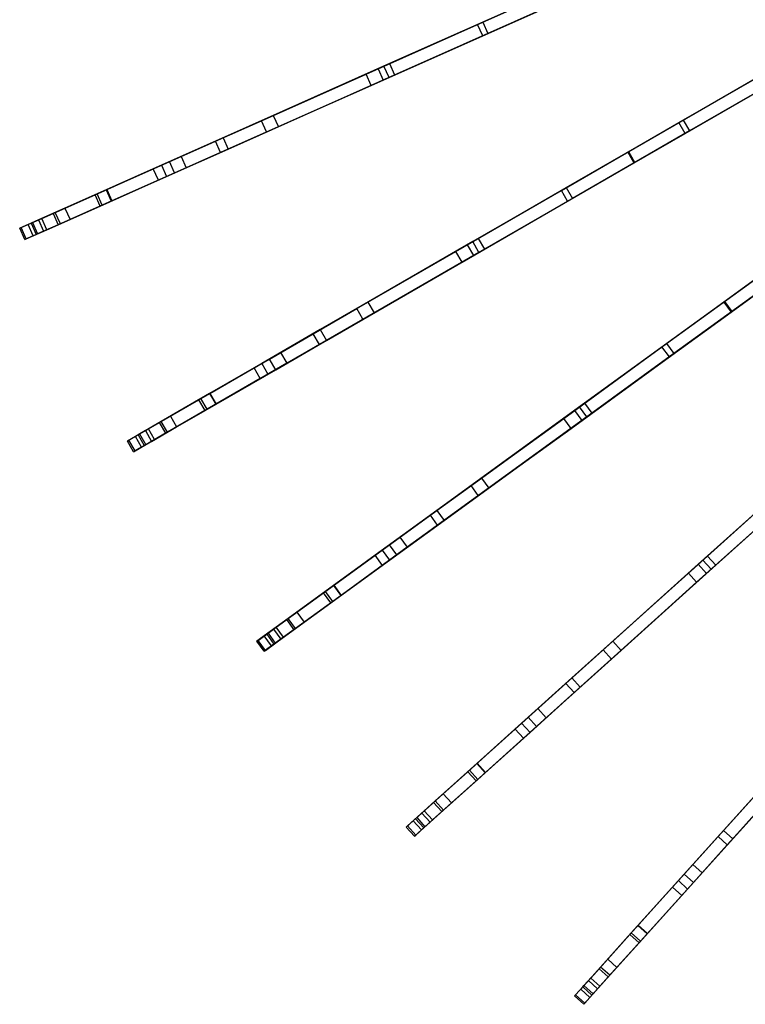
# Model space of a CAD drawing. Extents: x 0.4 to 55.5, y 0.4 to 55.5.
# Tile 1 of 103: x 2.7 to 11.5, y 7.4 to 19.3. Entities that reach past the tile are written whole.
import ezdxf

# ---------------------------------------------------------------- set-up
doc = ezdxf.new("R2010")
doc.units = 0
doc.header["$LTSCALE"] = 2.54
doc.layers.get('0').update_dxf_attribs({"color": 13, "linetype": 'CONTINUOUS'})

# ---------------------------------------------------------------- blocks, each defined once
blk = doc.blocks.new('M_STL')
at = {"color": 0}
for p, q in [((8.261, 19.251, 9.446), (9.76, 19.918, 7.751)), ((8.261, 19.251, 9.446), (9.76, 19.918, 7.751)), ((8.324, 19.279, 9.595), (9.816, 19.943, 7.899)), ((8.324, 19.279, 9.595), (9.816, 19.943, 7.899)), ((8.322, 19.114, 9.446), (9.821, 19.781, 7.751)), ((8.322, 19.114, 9.446), (9.821, 19.781, 7.751)), ((9.877, 19.806, 7.899), (8.385, 19.142, 9.595)), ((9.877, 19.806, 7.899), (8.385, 19.142, 9.595)), ((9.122, 19.634, 27.961), (7.128, 18.746, 27.091)), ((9.122, 19.634, 27.961), (7.128, 18.746, 27.091)), ((9.109, 19.629, 27.796), (7.196, 18.777, 26.96)), ((9.109, 19.629, 27.796), (7.196, 18.777, 26.96)), ((9.183, 19.497, 27.961), (7.189, 18.609, 27.091)), ((9.183, 19.497, 27.961), (7.189, 18.609, 27.091)), ((7.257, 18.64, 26.96), (9.17, 19.492, 27.796)), ((7.257, 18.64, 26.96), (9.17, 19.492, 27.796)), ((12.962, 19.372, 28.93), (10.075, 17.705, 27.794)), ((12.962, 19.372, 28.93), (10.075, 17.705, 27.794)), ((12.99, 19.388, 29.097), (10.087, 17.712, 27.959)), ((12.99, 19.388, 29.097), (10.087, 17.712, 27.959)), ((6.912, 18.65, 11.286), (8.261, 19.251, 9.446)), ((6.912, 18.65, 11.286), (8.261, 19.251, 9.446)), ((7.057, 18.715, 11.322), (8.324, 19.279, 9.595)), ((7.057, 18.715, 11.322), (8.324, 19.279, 9.595)), ((8.322, 19.114, 9.446), (8.261, 19.251, 9.446)), ((8.322, 19.114, 9.446), (8.261, 19.251, 9.446)), ((8.324, 19.279, 9.595), (8.385, 19.142, 9.595)), ((8.324, 19.279, 9.595), (8.385, 19.142, 9.595)), ((10.15, 17.575, 27.794), (13.037, 19.242, 28.93)), ((10.15, 17.575, 27.794), (13.037, 19.242, 28.93)), ((13.065, 19.258, 29.097), (10.162, 17.582, 27.959)), ((13.065, 19.258, 29.097), (10.162, 17.582, 27.959)), ((6.973, 18.513, 11.286), (8.322, 19.114, 9.446)), ((6.973, 18.513, 11.286), (8.322, 19.114, 9.446)), ((8.385, 19.142, 9.595), (7.118, 18.578, 11.322)), ((8.385, 19.142, 9.595), (7.118, 18.578, 11.322)), ((10.695, 18.063, 7.753), (12.212, 18.939, 6.27)), ((10.695, 18.063, 7.753), (12.212, 18.939, 6.27)), ((10.747, 18.093, 7.901), (12.258, 18.966, 6.418)), ((10.747, 18.093, 7.901), (12.258, 18.966, 6.418)), ((12.333, 18.836, 6.418), (10.822, 17.963, 7.901)), ((12.333, 18.836, 6.418), (10.822, 17.963, 7.901)), ((7.128, 18.746, 27.091), (5.092, 17.84, 26.065)), ((7.128, 18.746, 27.091), (5.092, 17.84, 26.065)), ((7.196, 18.777, 26.96), (5.183, 17.88, 25.946)), ((7.196, 18.777, 26.96), (5.183, 17.88, 25.946)), ((5.79, 18.151, 13.386), (7.057, 18.715, 11.322)), ((5.79, 18.151, 13.386), (7.057, 18.715, 11.322)), ((7.057, 18.715, 11.322), (7.118, 18.578, 11.322)), ((7.057, 18.715, 11.322), (7.118, 18.578, 11.322)), ((7.189, 18.609, 27.091), (7.128, 18.746, 27.091)), ((7.189, 18.609, 27.091), (7.128, 18.746, 27.091)), ((7.196, 18.777, 26.96), (7.257, 18.64, 26.96)), ((7.196, 18.777, 26.96), (7.257, 18.64, 26.96)), ((10.77, 17.933, 7.753), (12.287, 18.809, 6.27)), ((10.77, 17.933, 7.753), (12.287, 18.809, 6.27)), ((7.189, 18.609, 27.091), (5.153, 17.703, 26.065)), ((7.189, 18.609, 27.091), (5.153, 17.703, 26.065)), ((5.244, 17.743, 25.946), (7.257, 18.64, 26.96)), ((5.244, 17.743, 25.946), (7.257, 18.64, 26.96)), ((5.647, 18.087, 13.353), (6.912, 18.65, 11.286)), ((5.647, 18.087, 13.353), (6.912, 18.65, 11.286)), ((6.973, 18.513, 11.286), (6.912, 18.65, 11.286)), ((6.973, 18.513, 11.286), (6.912, 18.65, 11.286)), ((5.708, 17.95, 13.353), (6.973, 18.513, 11.286)), ((5.708, 17.95, 13.353), (6.973, 18.513, 11.286)), ((7.118, 18.578, 11.322), (5.851, 18.014, 13.386)), ((7.118, 18.578, 11.322), (5.851, 18.014, 13.386)), ((4.676, 17.655, 15.579), (5.79, 18.151, 13.386)), ((4.676, 17.655, 15.579), (5.79, 18.151, 13.386)), ((5.79, 18.151, 13.386), (5.851, 18.014, 13.386)), ((5.79, 18.151, 13.386), (5.851, 18.014, 13.386)), ((4.535, 17.592, 15.553), (5.647, 18.087, 13.353)), ((4.535, 17.592, 15.553), (5.647, 18.087, 13.353)), ((5.851, 18.014, 13.386), (4.737, 17.518, 15.579)), ((5.851, 18.014, 13.386), (4.737, 17.518, 15.579)), ((5.708, 17.95, 13.353), (5.647, 18.087, 13.353)), ((5.708, 17.95, 13.353), (5.647, 18.087, 13.353)), ((9.273, 17.242, 9.448), (10.695, 18.063, 7.753)), ((9.273, 17.242, 9.448), (10.695, 18.063, 7.753)), ((9.333, 17.277, 9.597), (10.747, 18.093, 7.901)), ((9.333, 17.277, 9.597), (10.747, 18.093, 7.901)), ((10.77, 17.933, 7.753), (10.695, 18.063, 7.753)), ((10.77, 17.933, 7.753), (10.695, 18.063, 7.753)), ((10.747, 18.093, 7.901), (10.822, 17.963, 7.901)), ((10.747, 18.093, 7.901), (10.822, 17.963, 7.901)), ((5.183, 17.88, 25.946), (4.437, 17.548, 25.448)), ((5.183, 17.88, 25.946), (4.437, 17.548, 25.448)), ((4.596, 17.455, 15.553), (5.708, 17.95, 13.353)), ((4.596, 17.455, 15.553), (5.708, 17.95, 13.353)), ((5.183, 17.88, 25.946), (5.244, 17.743, 25.946)), ((5.183, 17.88, 25.946), (5.244, 17.743, 25.946)), ((9.348, 17.112, 9.448), (10.77, 17.933, 7.753)), ((9.348, 17.112, 9.448), (10.77, 17.933, 7.753)), ((10.822, 17.963, 7.901), (9.408, 17.147, 9.597)), ((10.822, 17.963, 7.901), (9.408, 17.147, 9.597)), ((13.961, 17.872, 29.096), (11.249, 15.901, 27.958)), ((13.961, 17.872, 29.096), (11.249, 15.901, 27.958)), ((5.092, 17.84, 26.065), (4.339, 17.505, 25.553)), ((5.092, 17.84, 26.065), (4.339, 17.505, 25.553)), ((5.153, 17.703, 26.065), (5.092, 17.84, 26.065)), ((5.153, 17.703, 26.065), (5.092, 17.84, 26.065)), ((13.935, 17.853, 28.929), (11.237, 15.893, 27.792)), ((13.935, 17.853, 28.929), (11.237, 15.893, 27.792)), ((14.049, 17.75, 29.096), (11.337, 15.78, 27.958)), ((14.049, 17.75, 29.096), (11.337, 15.78, 27.958)), ((3.775, 17.254, 17.769), (4.676, 17.655, 15.579)), ((3.775, 17.254, 17.769), (4.676, 17.655, 15.579)), ((5.153, 17.703, 26.065), (4.4, 17.368, 25.553)), ((5.153, 17.703, 26.065), (4.4, 17.368, 25.553)), ((4.498, 17.411, 25.448), (5.244, 17.743, 25.946)), ((4.498, 17.411, 25.448), (5.244, 17.743, 25.946)), ((4.676, 17.655, 15.579), (4.737, 17.518, 15.579)), ((4.676, 17.655, 15.579), (4.737, 17.518, 15.579)), ((10.087, 17.712, 27.959), (8.202, 16.624, 27.091)), ((10.087, 17.712, 27.959), (8.202, 16.624, 27.091)), ((10.075, 17.705, 27.794), (8.267, 16.661, 26.96)), ((10.075, 17.705, 27.794), (8.267, 16.661, 26.96)), ((10.075, 17.705, 27.794), (10.15, 17.575, 27.794)), ((10.075, 17.705, 27.794), (10.15, 17.575, 27.794)), ((10.162, 17.582, 27.959), (10.087, 17.712, 27.959)), ((10.162, 17.582, 27.959), (10.087, 17.712, 27.959)), ((11.326, 15.772, 27.792), (14.023, 17.731, 28.929)), ((11.326, 15.772, 27.792), (14.023, 17.731, 28.929)), ((3.635, 17.191, 17.745), (4.535, 17.592, 15.553)), ((3.635, 17.191, 17.745), (4.535, 17.592, 15.553)), ((4.437, 17.548, 25.448), (3.77, 17.251, 24.688)), ((4.437, 17.548, 25.448), (3.77, 17.251, 24.688)), ((4.737, 17.518, 15.579), (3.836, 17.117, 17.769)), ((4.737, 17.518, 15.579), (3.836, 17.117, 17.769)), ((4.437, 17.548, 25.448), (4.498, 17.411, 25.448)), ((4.437, 17.548, 25.448), (4.498, 17.411, 25.448)), ((4.596, 17.455, 15.553), (4.535, 17.592, 15.553)), ((4.596, 17.455, 15.553), (4.535, 17.592, 15.553)), ((10.162, 17.582, 27.959), (8.277, 16.494, 27.091)), ((10.162, 17.582, 27.959), (8.277, 16.494, 27.091)), ((8.342, 16.531, 26.96), (10.15, 17.575, 27.794)), ((8.342, 16.531, 26.96), (10.15, 17.575, 27.794)), ((4.339, 17.505, 25.553), (3.66, 17.203, 24.778)), ((4.339, 17.505, 25.553), (3.66, 17.203, 24.778)), ((3.696, 17.054, 17.745), (4.596, 17.455, 15.553)), ((3.696, 17.054, 17.745), (4.596, 17.455, 15.553)), ((3.831, 17.114, 24.688), (4.498, 17.411, 25.448)), ((3.831, 17.114, 24.688), (4.498, 17.411, 25.448)), ((4.4, 17.368, 25.553), (4.339, 17.505, 25.553)), ((4.4, 17.368, 25.553), (4.339, 17.505, 25.553)), ((4.4, 17.368, 25.553), (3.721, 17.066, 24.778)), ((4.4, 17.368, 25.553), (3.721, 17.066, 24.778)), ((8.136, 16.586, 11.32), (9.333, 17.277, 9.597)), ((8.136, 16.586, 11.32), (9.333, 17.277, 9.597)), ((9.333, 17.277, 9.597), (9.408, 17.147, 9.597)), ((9.333, 17.277, 9.597), (9.408, 17.147, 9.597)), ((2.99, 16.904, 19.763), (3.635, 17.191, 17.745)), ((2.99, 16.904, 19.763), (3.635, 17.191, 17.745)), ((3.129, 16.966, 19.779), (3.775, 17.254, 17.769)), ((3.129, 16.966, 19.779), (3.775, 17.254, 17.769)), ((3.66, 17.203, 24.778), (3.154, 16.977, 23.865)), ((3.66, 17.203, 24.778), (3.154, 16.977, 23.865)), ((3.77, 17.251, 24.688), (3.271, 17.029, 23.786)), ((3.77, 17.251, 24.688), (3.271, 17.029, 23.786)), ((3.696, 17.054, 17.745), (3.635, 17.191, 17.745)), ((3.696, 17.054, 17.745), (3.635, 17.191, 17.745)), ((3.721, 17.066, 24.778), (3.66, 17.203, 24.778)), ((3.721, 17.066, 24.778), (3.66, 17.203, 24.778)), ((3.77, 17.251, 24.688), (3.831, 17.114, 24.688)), ((3.77, 17.251, 24.688), (3.831, 17.114, 24.688)), ((3.775, 17.254, 17.769), (3.836, 17.117, 17.769)), ((3.775, 17.254, 17.769), (3.836, 17.117, 17.769)), ((7.998, 16.506, 11.283), (9.273, 17.242, 9.448)), ((7.998, 16.506, 11.283), (9.273, 17.242, 9.448)), ((9.348, 17.112, 9.448), (9.273, 17.242, 9.448)), ((9.348, 17.112, 9.448), (9.273, 17.242, 9.448)), ((3.051, 16.767, 19.763), (3.696, 17.054, 17.745)), ((3.051, 16.767, 19.763), (3.696, 17.054, 17.745)), ((3.836, 17.117, 17.769), (3.19, 16.829, 19.779)), ((3.836, 17.117, 17.769), (3.19, 16.829, 19.779)), ((3.721, 17.066, 24.778), (3.215, 16.84, 23.865)), ((3.721, 17.066, 24.778), (3.215, 16.84, 23.865)), ((3.332, 16.892, 23.786), (3.831, 17.114, 24.688)), ((3.332, 16.892, 23.786), (3.831, 17.114, 24.688)), ((8.073, 16.376, 11.283), (9.348, 17.112, 9.448)), ((8.073, 16.376, 11.283), (9.348, 17.112, 9.448)), ((9.408, 17.147, 9.597), (8.211, 16.456, 11.32)), ((9.408, 17.147, 9.597), (8.211, 16.456, 11.32)), ((3.154, 16.977, 23.865), (2.826, 16.831, 22.834)), ((3.154, 16.977, 23.865), (2.826, 16.831, 22.834)), ((2.877, 16.854, 20.977), (3.129, 16.966, 19.779)), ((2.877, 16.854, 20.977), (3.129, 16.966, 19.779)), ((3.271, 17.029, 23.786), (2.952, 16.887, 22.772)), ((3.271, 17.029, 23.786), (2.952, 16.887, 22.772)), ((3.129, 16.966, 19.779), (3.19, 16.829, 19.779)), ((3.129, 16.966, 19.779), (3.19, 16.829, 19.779)), ((3.215, 16.84, 23.865), (3.154, 16.977, 23.865)), ((3.215, 16.84, 23.865), (3.154, 16.977, 23.865)), ((3.271, 17.029, 23.786), (3.332, 16.892, 23.786)), ((3.271, 17.029, 23.786), (3.332, 16.892, 23.786)), ((2.826, 16.831, 22.834), (2.723, 16.785, 22.148)), ((2.826, 16.831, 22.834), (2.723, 16.785, 22.148)), ((2.723, 16.785, 22.148), (2.741, 16.794, 20.963)), ((2.723, 16.785, 22.148), (2.741, 16.794, 20.963)), ((2.741, 16.794, 20.963), (2.99, 16.904, 19.763)), ((2.741, 16.794, 20.963), (2.99, 16.904, 19.763)), ((2.802, 16.656, 20.963), (2.741, 16.794, 20.963)), ((2.802, 16.656, 20.963), (2.741, 16.794, 20.963)), ((2.887, 16.694, 22.834), (2.826, 16.831, 22.834)), ((2.887, 16.694, 22.834), (2.826, 16.831, 22.834)), ((2.952, 16.887, 22.772), (2.86, 16.846, 22.148)), ((2.952, 16.887, 22.772), (2.86, 16.846, 22.148)), ((2.86, 16.846, 22.148), (2.877, 16.854, 20.977)), ((2.86, 16.846, 22.148), (2.877, 16.854, 20.977)), ((2.86, 16.846, 22.148), (2.921, 16.709, 22.148)), ((2.86, 16.846, 22.148), (2.921, 16.709, 22.148)), ((2.877, 16.854, 20.977), (2.938, 16.717, 20.977)), ((2.877, 16.854, 20.977), (2.938, 16.717, 20.977)), ((3.215, 16.84, 23.865), (2.887, 16.694, 22.834)), ((3.215, 16.84, 23.865), (2.887, 16.694, 22.834)), ((3.19, 16.829, 19.779), (2.938, 16.717, 20.977)), ((3.19, 16.829, 19.779), (2.938, 16.717, 20.977)), ((2.952, 16.887, 22.772), (3.013, 16.75, 22.772)), ((2.952, 16.887, 22.772), (3.013, 16.75, 22.772)), ((3.051, 16.767, 19.763), (2.99, 16.904, 19.763)), ((3.051, 16.767, 19.763), (2.99, 16.904, 19.763)), ((3.013, 16.75, 22.772), (3.332, 16.892, 23.786)), ((3.013, 16.75, 22.772), (3.332, 16.892, 23.786)), ((2.784, 16.648, 22.148), (2.723, 16.785, 22.148)), ((2.784, 16.648, 22.148), (2.723, 16.785, 22.148)), ((2.887, 16.694, 22.834), (2.784, 16.648, 22.148)), ((2.887, 16.694, 22.834), (2.784, 16.648, 22.148)), ((2.802, 16.656, 20.963), (3.051, 16.767, 19.763)), ((2.802, 16.656, 20.963), (3.051, 16.767, 19.763)), ((2.921, 16.709, 22.148), (3.013, 16.75, 22.772)), ((2.921, 16.709, 22.148), (3.013, 16.75, 22.772)), ((2.938, 16.717, 20.977), (2.921, 16.709, 22.148)), ((2.938, 16.717, 20.977), (2.921, 16.709, 22.148)), ((2.784, 16.648, 22.148), (2.802, 16.656, 20.963)), ((2.784, 16.648, 22.148), (2.802, 16.656, 20.963)), ((8.202, 16.624, 27.091), (6.272, 15.509, 26.065)), ((8.202, 16.624, 27.091), (6.272, 15.509, 26.065)), ((8.267, 16.661, 26.96), (6.358, 15.559, 25.947)), ((8.267, 16.661, 26.96), (6.358, 15.559, 25.947)), ((6.933, 15.891, 13.383), (8.136, 16.586, 11.32)), ((6.933, 15.891, 13.383), (8.136, 16.586, 11.32)), ((8.136, 16.586, 11.32), (8.211, 16.456, 11.32)), ((8.136, 16.586, 11.32), (8.211, 16.456, 11.32)), ((8.277, 16.494, 27.091), (8.202, 16.624, 27.091)), ((8.277, 16.494, 27.091), (8.202, 16.624, 27.091)), ((8.267, 16.661, 26.96), (8.342, 16.531, 26.96)), ((8.267, 16.661, 26.96), (8.342, 16.531, 26.96)), ((8.277, 16.494, 27.091), (6.347, 15.38, 26.065)), ((8.277, 16.494, 27.091), (6.347, 15.38, 26.065)), ((6.433, 15.429, 25.947), (8.342, 16.531, 26.96)), ((6.433, 15.429, 25.947), (8.342, 16.531, 26.96)), ((6.799, 15.813, 13.35), (7.998, 16.506, 11.283)), ((6.799, 15.813, 13.35), (7.998, 16.506, 11.283)), ((8.211, 16.456, 11.32), (7.008, 15.761, 13.383)), ((8.211, 16.456, 11.32), (7.008, 15.761, 13.383)), ((8.073, 16.376, 11.283), (7.998, 16.506, 11.283)), ((8.073, 16.376, 11.283), (7.998, 16.506, 11.283)), ((6.874, 15.684, 13.35), (8.073, 16.376, 11.283)), ((6.874, 15.684, 13.35), (8.073, 16.376, 11.283)), ((10.546, 15.391, 9.599), (11.868, 16.351, 7.902)), ((10.546, 15.391, 9.599), (11.868, 16.351, 7.902)), ((10.49, 15.35, 9.45), (11.818, 16.315, 7.754)), ((10.49, 15.35, 9.45), (11.818, 16.315, 7.754)), ((11.956, 16.23, 7.902), (10.634, 15.269, 9.599)), ((11.956, 16.23, 7.902), (10.634, 15.269, 9.599)), ((10.579, 15.229, 9.45), (11.907, 16.194, 7.754)), ((10.579, 15.229, 9.45), (11.907, 16.194, 7.754)), ((5.878, 15.282, 15.577), (6.933, 15.891, 13.383)), ((5.878, 15.282, 15.577), (6.933, 15.891, 13.383)), ((6.933, 15.891, 13.383), (7.008, 15.761, 13.383)), ((6.933, 15.891, 13.383), (7.008, 15.761, 13.383)), ((11.249, 15.901, 27.958), (9.492, 14.625, 27.092)), ((11.249, 15.901, 27.958), (9.492, 14.625, 27.092)), ((11.237, 15.893, 27.792), (9.552, 14.669, 26.961)), ((11.237, 15.893, 27.792), (9.552, 14.669, 26.961)), ((11.237, 15.893, 27.792), (11.326, 15.772, 27.792)), ((11.237, 15.893, 27.792), (11.326, 15.772, 27.792)), ((11.337, 15.78, 27.958), (11.249, 15.901, 27.958)), ((11.337, 15.78, 27.958), (11.249, 15.901, 27.958)), ((5.744, 15.204, 15.551), (6.799, 15.813, 13.35)), ((5.744, 15.204, 15.551), (6.799, 15.813, 13.35)), ((7.008, 15.761, 13.383), (5.953, 15.152, 15.577)), ((7.008, 15.761, 13.383), (5.953, 15.152, 15.577)), ((6.874, 15.684, 13.35), (6.799, 15.813, 13.35)), ((6.874, 15.684, 13.35), (6.799, 15.813, 13.35)), ((11.337, 15.78, 27.958), (9.58, 14.503, 27.092)), ((11.337, 15.78, 27.958), (9.58, 14.503, 27.092)), ((9.641, 14.547, 26.961), (11.326, 15.772, 27.792)), ((9.641, 14.547, 26.961), (11.326, 15.772, 27.792)), ((5.819, 15.074, 15.551), (6.874, 15.684, 13.35)), ((5.819, 15.074, 15.551), (6.874, 15.684, 13.35)), ((6.272, 15.509, 26.065), (5.557, 15.097, 25.554)), ((6.272, 15.509, 26.065), (5.557, 15.097, 25.554)), ((6.358, 15.559, 25.947), (5.65, 15.15, 25.448)), ((6.358, 15.559, 25.947), (5.65, 15.15, 25.448)), ((6.347, 15.38, 26.065), (6.272, 15.509, 26.065)), ((6.347, 15.38, 26.065), (6.272, 15.509, 26.065)), ((6.358, 15.559, 25.947), (6.433, 15.429, 25.947)), ((6.358, 15.559, 25.947), (6.433, 15.429, 25.947)), ((6.347, 15.38, 26.065), (5.632, 14.967, 25.554)), ((6.347, 15.38, 26.065), (5.632, 14.967, 25.554)), ((5.725, 15.021, 25.448), (6.433, 15.429, 25.947)), ((5.725, 15.021, 25.448), (6.433, 15.429, 25.947)), ((9.43, 14.58, 11.318), (10.546, 15.391, 9.599)), ((9.43, 14.58, 11.318), (10.546, 15.391, 9.599)), ((10.546, 15.391, 9.599), (10.634, 15.269, 9.599)), ((10.546, 15.391, 9.599), (10.634, 15.269, 9.599)), ((5.023, 14.788, 17.767), (5.878, 15.282, 15.577)), ((5.023, 14.788, 17.767), (5.878, 15.282, 15.577)), ((5.878, 15.282, 15.577), (5.953, 15.152, 15.577)), ((5.878, 15.282, 15.577), (5.953, 15.152, 15.577)), ((9.302, 14.486, 11.281), (10.49, 15.35, 9.45)), ((9.302, 14.486, 11.281), (10.49, 15.35, 9.45)), ((10.634, 15.269, 9.599), (9.519, 14.459, 11.318)), ((10.634, 15.269, 9.599), (9.519, 14.459, 11.318)), ((10.579, 15.229, 9.45), (10.49, 15.35, 9.45)), ((10.579, 15.229, 9.45), (10.49, 15.35, 9.45)), ((4.891, 14.712, 17.743), (5.744, 15.204, 15.551)), ((4.891, 14.712, 17.743), (5.744, 15.204, 15.551)), ((5.65, 15.15, 25.448), (5.018, 14.785, 24.688)), ((5.65, 15.15, 25.448), (5.018, 14.785, 24.688)), ((5.953, 15.152, 15.577), (5.098, 14.658, 17.767)), ((5.953, 15.152, 15.577), (5.098, 14.658, 17.767)), ((5.65, 15.15, 25.448), (5.725, 15.021, 25.448)), ((5.65, 15.15, 25.448), (5.725, 15.021, 25.448)), ((5.819, 15.074, 15.551), (5.744, 15.204, 15.551)), ((5.819, 15.074, 15.551), (5.744, 15.204, 15.551)), ((9.39, 14.365, 11.281), (10.579, 15.229, 9.45)), ((9.39, 14.365, 11.281), (10.579, 15.229, 9.45)), ((5.557, 15.097, 25.554), (4.914, 14.726, 24.779)), ((5.557, 15.097, 25.554), (4.914, 14.726, 24.779)), ((4.966, 14.582, 17.743), (5.819, 15.074, 15.551)), ((4.966, 14.582, 17.743), (5.819, 15.074, 15.551)), ((5.093, 14.656, 24.688), (5.725, 15.021, 25.448)), ((5.093, 14.656, 24.688), (5.725, 15.021, 25.448)), ((5.632, 14.967, 25.554), (5.557, 15.097, 25.554)), ((5.632, 14.967, 25.554), (5.557, 15.097, 25.554)), ((5.632, 14.967, 25.554), (4.989, 14.596, 24.779)), ((5.632, 14.967, 25.554), (4.989, 14.596, 24.779)), ((4.41, 14.434, 19.778), (5.023, 14.788, 17.767)), ((4.41, 14.434, 19.778), (5.023, 14.788, 17.767)), ((5.018, 14.785, 24.688), (4.545, 14.512, 23.787)), ((5.018, 14.785, 24.688), (4.545, 14.512, 23.787)), ((5.018, 14.785, 24.688), (5.093, 14.656, 24.688)), ((5.018, 14.785, 24.688), (5.093, 14.656, 24.688)), ((5.023, 14.788, 17.767), (5.098, 14.658, 17.767)), ((5.023, 14.788, 17.767), (5.098, 14.658, 17.767)), ((4.279, 14.359, 19.762), (4.891, 14.712, 17.743)), ((4.279, 14.359, 19.762), (4.891, 14.712, 17.743)), ((4.914, 14.726, 24.779), (4.434, 14.448, 23.866)), ((4.914, 14.726, 24.779), (4.434, 14.448, 23.866)), ((5.098, 14.658, 17.767), (4.485, 14.305, 19.778)), ((5.098, 14.658, 17.767), (4.485, 14.305, 19.778)), ((4.62, 14.383, 23.787), (5.093, 14.656, 24.688)), ((4.62, 14.383, 23.787), (5.093, 14.656, 24.688)), ((4.966, 14.582, 17.743), (4.891, 14.712, 17.743)), ((4.966, 14.582, 17.743), (4.891, 14.712, 17.743)), ((4.989, 14.596, 24.779), (4.914, 14.726, 24.779)), ((4.989, 14.596, 24.779), (4.914, 14.726, 24.779)), ((9.552, 14.669, 26.961), (7.769, 13.373, 25.947)), ((9.552, 14.669, 26.961), (7.769, 13.373, 25.947)), ((9.552, 14.669, 26.961), (9.641, 14.547, 26.961)), ((9.552, 14.669, 26.961), (9.641, 14.547, 26.961)), ((4.354, 14.229, 19.762), (4.966, 14.582, 17.743)), ((4.354, 14.229, 19.762), (4.966, 14.582, 17.743)), ((4.989, 14.596, 24.779), (4.509, 14.318, 23.866)), ((4.989, 14.596, 24.779), (4.509, 14.318, 23.866)), ((9.492, 14.625, 27.092), (7.689, 13.315, 26.066)), ((9.492, 14.625, 27.092), (7.689, 13.315, 26.066)), ((7.857, 13.252, 25.947), (9.641, 14.547, 26.961)), ((7.857, 13.252, 25.947), (9.641, 14.547, 26.961)), ((8.307, 13.764, 13.382), (9.43, 14.58, 11.318)), ((8.307, 13.764, 13.382), (9.43, 14.58, 11.318)), ((9.43, 14.58, 11.318), (9.519, 14.459, 11.318)), ((9.43, 14.58, 11.318), (9.519, 14.459, 11.318)), ((9.58, 14.503, 27.092), (9.492, 14.625, 27.092)), ((9.58, 14.503, 27.092), (9.492, 14.625, 27.092)), ((4.434, 14.448, 23.866), (4.123, 14.268, 22.835)), ((4.434, 14.448, 23.866), (4.123, 14.268, 22.835)), ((4.172, 14.297, 20.976), (4.41, 14.434, 19.778)), ((4.172, 14.297, 20.976), (4.41, 14.434, 19.778)), ((4.545, 14.512, 23.787), (4.243, 14.338, 22.772)), ((4.545, 14.512, 23.787), (4.243, 14.338, 22.772)), ((4.41, 14.434, 19.778), (4.485, 14.305, 19.778)), ((4.41, 14.434, 19.778), (4.485, 14.305, 19.778)), ((4.509, 14.318, 23.866), (4.434, 14.448, 23.866)), ((4.509, 14.318, 23.866), (4.434, 14.448, 23.866)), ((4.545, 14.512, 23.787), (4.62, 14.383, 23.787)), ((4.545, 14.512, 23.787), (4.62, 14.383, 23.787)), ((9.58, 14.503, 27.092), (7.777, 13.193, 26.066)), ((9.58, 14.503, 27.092), (7.777, 13.193, 26.066)), ((8.181, 13.672, 13.349), (9.302, 14.486, 11.281)), ((8.181, 13.672, 13.349), (9.302, 14.486, 11.281)), ((9.519, 14.459, 11.318), (8.395, 13.642, 13.382)), ((9.519, 14.459, 11.318), (8.395, 13.642, 13.382)), ((9.39, 14.365, 11.281), (9.302, 14.486, 11.281)), ((9.39, 14.365, 11.281), (9.302, 14.486, 11.281)), ((4.043, 14.222, 20.962), (4.279, 14.359, 19.762)), ((4.043, 14.222, 20.962), (4.279, 14.359, 19.762)), ((4.243, 14.338, 22.772), (4.155, 14.287, 22.148)), ((4.243, 14.338, 22.772), (4.155, 14.287, 22.148)), ((4.155, 14.287, 22.148), (4.172, 14.297, 20.976)), ((4.155, 14.287, 22.148), (4.172, 14.297, 20.976)), ((4.172, 14.297, 20.976), (4.247, 14.167, 20.976)), ((4.172, 14.297, 20.976), (4.247, 14.167, 20.976)), ((4.509, 14.318, 23.866), (4.198, 14.139, 22.835)), ((4.509, 14.318, 23.866), (4.198, 14.139, 22.835)), ((4.243, 14.338, 22.772), (4.318, 14.208, 22.772)), ((4.243, 14.338, 22.772), (4.318, 14.208, 22.772)), ((4.485, 14.305, 19.778), (4.247, 14.167, 20.976)), ((4.485, 14.305, 19.778), (4.247, 14.167, 20.976)), ((4.354, 14.229, 19.762), (4.279, 14.359, 19.762)), ((4.354, 14.229, 19.762), (4.279, 14.359, 19.762)), ((4.318, 14.208, 22.772), (4.62, 14.383, 23.787)), ((4.318, 14.208, 22.772), (4.62, 14.383, 23.787)), ((8.269, 13.551, 13.349), (9.39, 14.365, 11.281)), ((8.269, 13.551, 13.349), (9.39, 14.365, 11.281)), ((4.123, 14.268, 22.835), (4.025, 14.212, 22.148)), ((4.123, 14.268, 22.835), (4.025, 14.212, 22.148)), ((4.025, 14.212, 22.148), (4.043, 14.222, 20.962)), ((4.025, 14.212, 22.148), (4.043, 14.222, 20.962)), ((4.1, 14.082, 22.148), (4.025, 14.212, 22.148)), ((4.1, 14.082, 22.148), (4.025, 14.212, 22.148)), ((4.118, 14.092, 20.962), (4.043, 14.222, 20.962)), ((4.118, 14.092, 20.962), (4.043, 14.222, 20.962)), ((4.118, 14.092, 20.962), (4.354, 14.229, 19.762)), ((4.118, 14.092, 20.962), (4.354, 14.229, 19.762)), ((4.198, 14.139, 22.835), (4.123, 14.268, 22.835)), ((4.198, 14.139, 22.835), (4.123, 14.268, 22.835)), ((4.155, 14.287, 22.148), (4.23, 14.157, 22.148)), ((4.155, 14.287, 22.148), (4.23, 14.157, 22.148)), ((4.23, 14.157, 22.148), (4.318, 14.208, 22.772)), ((4.23, 14.157, 22.148), (4.318, 14.208, 22.772)), ((12.596, 14.223, 27.957), (10.983, 12.771, 27.092)), ((12.596, 14.223, 27.957), (10.983, 12.771, 27.092)), ((12.585, 14.213, 27.791), (11.039, 12.821, 26.961)), ((12.585, 14.213, 27.791), (11.039, 12.821, 26.961)), ((4.198, 14.139, 22.835), (4.1, 14.082, 22.148)), ((4.198, 14.139, 22.835), (4.1, 14.082, 22.148)), ((4.1, 14.082, 22.148), (4.118, 14.092, 20.962)), ((4.1, 14.082, 22.148), (4.118, 14.092, 20.962)), ((4.247, 14.167, 20.976), (4.23, 14.157, 22.148)), ((4.247, 14.167, 20.976), (4.23, 14.157, 22.148)), ((12.696, 14.112, 27.957), (11.083, 12.66, 27.092)), ((12.696, 14.112, 27.957), (11.083, 12.66, 27.092)), ((11.139, 12.71, 26.961), (12.685, 14.102, 27.791)), ((11.139, 12.71, 26.961), (12.685, 14.102, 27.791)), ((7.32, 13.047, 15.575), (8.307, 13.764, 13.382)), ((7.32, 13.047, 15.575), (8.307, 13.764, 13.382)), ((8.307, 13.764, 13.382), (8.395, 13.642, 13.382)), ((8.307, 13.764, 13.382), (8.395, 13.642, 13.382)), ((7.195, 12.956, 15.55), (8.181, 13.672, 13.349)), ((7.195, 12.956, 15.55), (8.181, 13.672, 13.349)), ((8.395, 13.642, 13.382), (7.409, 12.926, 15.575)), ((8.395, 13.642, 13.382), (7.409, 12.926, 15.575)), ((8.269, 13.551, 13.349), (8.181, 13.672, 13.349)), ((8.269, 13.551, 13.349), (8.181, 13.672, 13.349)), ((10.809, 12.614, 11.28), (11.9, 13.596, 9.451)), ((10.809, 12.614, 11.28), (11.9, 13.596, 9.451)), ((10.927, 12.721, 11.317), (11.951, 13.643, 9.6)), ((10.927, 12.721, 11.317), (11.951, 13.643, 9.6)), ((7.283, 12.835, 15.55), (8.269, 13.551, 13.349)), ((7.283, 12.835, 15.55), (8.269, 13.551, 13.349)), ((10.909, 12.503, 11.28), (12, 13.485, 9.451)), ((10.909, 12.503, 11.28), (12, 13.485, 9.451)), ((12.051, 13.531, 9.6), (11.027, 12.609, 11.317)), ((12.051, 13.531, 9.6), (11.027, 12.609, 11.317)), ((7.769, 13.373, 25.947), (7.108, 12.893, 25.449)), ((7.769, 13.373, 25.947), (7.108, 12.893, 25.449)), ((7.769, 13.373, 25.947), (7.857, 13.252, 25.947)), ((7.769, 13.373, 25.947), (7.857, 13.252, 25.947)), ((7.689, 13.315, 26.066), (7.021, 12.83, 25.554)), ((7.689, 13.315, 26.066), (7.021, 12.83, 25.554)), ((7.196, 12.771, 25.449), (7.857, 13.252, 25.947)), ((7.196, 12.771, 25.449), (7.857, 13.252, 25.947)), ((7.777, 13.193, 26.066), (7.689, 13.315, 26.066)), ((7.777, 13.193, 26.066), (7.689, 13.315, 26.066)), ((7.777, 13.193, 26.066), (7.109, 12.708, 25.554)), ((7.777, 13.193, 26.066), (7.109, 12.708, 25.554)), ((6.522, 12.467, 17.766), (7.32, 13.047, 15.575)), ((6.522, 12.467, 17.766), (7.32, 13.047, 15.575)), ((7.32, 13.047, 15.575), (7.409, 12.926, 15.575)), ((7.32, 13.047, 15.575), (7.409, 12.926, 15.575)), ((6.398, 12.377, 17.742), (7.195, 12.956, 15.55)), ((6.398, 12.377, 17.742), (7.195, 12.956, 15.55)), ((7.108, 12.893, 25.449), (6.517, 12.463, 24.689)), ((7.108, 12.893, 25.449), (6.517, 12.463, 24.689)), ((7.409, 12.926, 15.575), (6.61, 12.345, 17.766)), ((7.409, 12.926, 15.575), (6.61, 12.345, 17.766)), ((7.108, 12.893, 25.449), (7.196, 12.771, 25.449)), ((7.108, 12.893, 25.449), (7.196, 12.771, 25.449)), ((7.283, 12.835, 15.55), (7.195, 12.956, 15.55)), ((7.283, 12.835, 15.55), (7.195, 12.956, 15.55)), ((7.021, 12.83, 25.554), (6.42, 12.393, 24.779)), ((7.021, 12.83, 25.554), (6.42, 12.393, 24.779)), ((6.486, 12.256, 17.742), (7.283, 12.835, 15.55)), ((6.486, 12.256, 17.742), (7.283, 12.835, 15.55)), ((6.605, 12.342, 24.689), (7.196, 12.771, 25.449)), ((6.605, 12.342, 24.689), (7.196, 12.771, 25.449)), ((7.109, 12.708, 25.554), (7.021, 12.83, 25.554)), ((7.109, 12.708, 25.554), (7.021, 12.83, 25.554)), ((10.983, 12.771, 27.092), (9.327, 11.28, 26.066)), ((10.983, 12.771, 27.092), (9.327, 11.28, 26.066)), ((11.039, 12.821, 26.961), (9.4, 11.346, 25.947)), ((11.039, 12.821, 26.961), (9.4, 11.346, 25.947)), ((11.083, 12.66, 27.092), (10.983, 12.771, 27.092)), ((11.083, 12.66, 27.092), (10.983, 12.771, 27.092)), ((11.039, 12.821, 26.961), (11.139, 12.71, 26.961)), ((11.039, 12.821, 26.961), (11.139, 12.71, 26.961)), ((7.109, 12.708, 25.554), (6.508, 12.272, 24.779)), ((7.109, 12.708, 25.554), (6.508, 12.272, 24.779)), ((11.083, 12.66, 27.092), (9.427, 11.168, 26.066)), ((11.083, 12.66, 27.092), (9.427, 11.168, 26.066)), ((9.501, 11.235, 25.947), (11.139, 12.71, 26.961)), ((9.501, 11.235, 25.947), (11.139, 12.71, 26.961)), ((9.895, 11.791, 13.381), (10.927, 12.721, 11.317)), ((9.895, 11.791, 13.381), (10.927, 12.721, 11.317)), ((10.927, 12.721, 11.317), (11.027, 12.609, 11.317)), ((10.927, 12.721, 11.317), (11.027, 12.609, 11.317)), ((9.779, 11.687, 13.348), (10.809, 12.614, 11.28)), ((9.779, 11.687, 13.348), (10.809, 12.614, 11.28)), ((11.027, 12.609, 11.317), (9.995, 11.68, 13.381)), ((11.027, 12.609, 11.317), (9.995, 11.68, 13.381)), ((10.909, 12.503, 11.28), (10.809, 12.614, 11.28)), ((10.909, 12.503, 11.28), (10.809, 12.614, 11.28)), ((5.949, 12.051, 19.777), (6.522, 12.467, 17.766)), ((5.949, 12.051, 19.777), (6.522, 12.467, 17.766)), ((6.42, 12.393, 24.779), (5.971, 12.067, 23.866)), ((6.42, 12.393, 24.779), (5.971, 12.067, 23.866)), ((6.517, 12.463, 24.689), (6.075, 12.142, 23.787)), ((6.517, 12.463, 24.689), (6.075, 12.142, 23.787)), ((6.508, 12.272, 24.779), (6.42, 12.393, 24.779)), ((6.508, 12.272, 24.779), (6.42, 12.393, 24.779)), ((6.517, 12.463, 24.689), (6.605, 12.342, 24.689)), ((6.517, 12.463, 24.689), (6.605, 12.342, 24.689)), ((6.522, 12.467, 17.766), (6.61, 12.345, 17.766)), ((6.522, 12.467, 17.766), (6.61, 12.345, 17.766)), ((9.879, 11.575, 13.348), (10.909, 12.503, 11.28)), ((9.879, 11.575, 13.348), (10.909, 12.503, 11.28)), ((5.826, 11.961, 19.761), (6.398, 12.377, 17.742)), ((5.826, 11.961, 19.761), (6.398, 12.377, 17.742)), ((6.61, 12.345, 17.766), (6.037, 11.929, 19.777)), ((6.61, 12.345, 17.766), (6.037, 11.929, 19.777)), ((6.508, 12.272, 24.779), (6.059, 11.945, 23.866)), ((6.508, 12.272, 24.779), (6.059, 11.945, 23.866)), ((6.163, 12.021, 23.787), (6.605, 12.342, 24.689)), ((6.163, 12.021, 23.787), (6.605, 12.342, 24.689)), ((6.486, 12.256, 17.742), (6.398, 12.377, 17.742)), ((6.486, 12.256, 17.742), (6.398, 12.377, 17.742)), ((5.914, 11.84, 19.761), (6.486, 12.256, 17.742)), ((5.914, 11.84, 19.761), (6.486, 12.256, 17.742)), ((5.971, 12.067, 23.866), (5.68, 11.855, 22.835)), ((5.971, 12.067, 23.866), (5.68, 11.855, 22.835)), ((5.726, 11.889, 20.976), (5.949, 12.051, 19.777)), ((5.726, 11.889, 20.976), (5.949, 12.051, 19.777)), ((6.075, 12.142, 23.787), (5.792, 11.937, 22.773)), ((6.075, 12.142, 23.787), (5.792, 11.937, 22.773)), ((5.949, 12.051, 19.777), (6.037, 11.929, 19.777)), ((5.949, 12.051, 19.777), (6.037, 11.929, 19.777)), ((6.059, 11.945, 23.866), (5.971, 12.067, 23.866)), ((6.059, 11.945, 23.866), (5.971, 12.067, 23.866)), ((6.075, 12.142, 23.787), (6.163, 12.021, 23.787)), ((6.075, 12.142, 23.787), (6.163, 12.021, 23.787)), ((5.606, 11.801, 20.962), (5.826, 11.961, 19.761)), ((5.606, 11.801, 20.962), (5.826, 11.961, 19.761)), ((5.792, 11.937, 22.773), (5.71, 11.877, 22.148)), ((5.792, 11.937, 22.773), (5.71, 11.877, 22.148)), ((6.059, 11.945, 23.866), (5.769, 11.734, 22.835)), ((6.059, 11.945, 23.866), (5.769, 11.734, 22.835)), ((5.792, 11.937, 22.773), (5.881, 11.816, 22.773)), ((5.792, 11.937, 22.773), (5.881, 11.816, 22.773)), ((6.037, 11.929, 19.777), (5.814, 11.767, 20.976)), ((6.037, 11.929, 19.777), (5.814, 11.767, 20.976)), ((5.914, 11.84, 19.761), (5.826, 11.961, 19.761)), ((5.914, 11.84, 19.761), (5.826, 11.961, 19.761)), ((5.881, 11.816, 22.773), (6.163, 12.021, 23.787)), ((5.881, 11.816, 22.773), (6.163, 12.021, 23.787)), ((5.68, 11.855, 22.835), (5.59, 11.79, 22.148)), ((5.68, 11.855, 22.835), (5.59, 11.79, 22.148)), ((5.59, 11.79, 22.148), (5.606, 11.801, 20.962)), ((5.59, 11.79, 22.148), (5.606, 11.801, 20.962)), ((5.694, 11.68, 20.962), (5.606, 11.801, 20.962)), ((5.694, 11.68, 20.962), (5.606, 11.801, 20.962)), ((5.769, 11.734, 22.835), (5.68, 11.855, 22.835)), ((5.769, 11.734, 22.835), (5.68, 11.855, 22.835)), ((5.694, 11.68, 20.962), (5.914, 11.84, 19.761)), ((5.694, 11.68, 20.962), (5.914, 11.84, 19.761)), ((5.71, 11.877, 22.148), (5.726, 11.889, 20.976)), ((5.71, 11.877, 22.148), (5.726, 11.889, 20.976)), ((5.71, 11.877, 22.148), (5.798, 11.756, 22.148)), ((5.71, 11.877, 22.148), (5.798, 11.756, 22.148)), ((5.726, 11.889, 20.976), (5.814, 11.767, 20.976)), ((5.726, 11.889, 20.976), (5.814, 11.767, 20.976)), ((5.798, 11.756, 22.148), (5.881, 11.816, 22.773)), ((5.798, 11.756, 22.148), (5.881, 11.816, 22.773)), ((8.989, 10.975, 15.575), (9.895, 11.791, 13.381)), ((8.989, 10.975, 15.575), (9.895, 11.791, 13.381)), ((9.895, 11.791, 13.381), (9.995, 11.68, 13.381)), ((9.895, 11.791, 13.381), (9.995, 11.68, 13.381)), ((5.678, 11.668, 22.148), (5.59, 11.79, 22.148)), ((5.678, 11.668, 22.148), (5.59, 11.79, 22.148)), ((5.769, 11.734, 22.835), (5.678, 11.668, 22.148)), ((5.769, 11.734, 22.835), (5.678, 11.668, 22.148)), ((5.678, 11.668, 22.148), (5.694, 11.68, 20.962)), ((5.678, 11.668, 22.148), (5.694, 11.68, 20.962)), ((5.814, 11.767, 20.976), (5.798, 11.756, 22.148)), ((5.814, 11.767, 20.976), (5.798, 11.756, 22.148)), ((8.873, 10.872, 15.549), (9.779, 11.687, 13.348)), ((8.873, 10.872, 15.549), (9.779, 11.687, 13.348)), ((9.995, 11.68, 13.381), (9.089, 10.864, 15.575)), ((9.995, 11.68, 13.381), (9.089, 10.864, 15.575)), ((9.879, 11.575, 13.348), (9.779, 11.687, 13.348)), ((9.879, 11.575, 13.348), (9.779, 11.687, 13.348)), ((8.974, 10.76, 15.549), (9.879, 11.575, 13.348)), ((8.974, 10.76, 15.549), (9.879, 11.575, 13.348)), ((9.4, 11.346, 25.947), (8.793, 10.799, 25.449)), ((9.4, 11.346, 25.947), (8.793, 10.799, 25.449)), ((9.4, 11.346, 25.947), (9.501, 11.235, 25.947)), ((9.4, 11.346, 25.947), (9.501, 11.235, 25.947)), ((9.327, 11.28, 26.066), (8.714, 10.728, 25.555)), ((9.327, 11.28, 26.066), (8.714, 10.728, 25.555)), ((8.894, 10.688, 25.449), (9.501, 11.235, 25.947)), ((8.894, 10.688, 25.449), (9.501, 11.235, 25.947)), ((9.427, 11.168, 26.066), (9.327, 11.28, 26.066)), ((9.427, 11.168, 26.066), (9.327, 11.28, 26.066)), ((9.427, 11.168, 26.066), (8.814, 10.616, 25.555)), ((9.427, 11.168, 26.066), (8.814, 10.616, 25.555)), ((12.66, 11.083, 27.092), (11.168, 9.427, 26.066)), ((12.66, 11.083, 27.092), (11.168, 9.427, 26.066)), ((12.71, 11.139, 26.961), (11.235, 9.501, 25.947)), ((12.71, 11.139, 26.961), (11.235, 9.501, 25.947)), ((8.255, 10.314, 17.766), (8.989, 10.975, 15.575)), ((8.255, 10.314, 17.766), (8.989, 10.975, 15.575)), ((8.989, 10.975, 15.575), (9.089, 10.864, 15.575)), ((8.989, 10.975, 15.575), (9.089, 10.864, 15.575)), ((12.771, 10.983, 27.092), (11.28, 9.327, 26.066)), ((12.771, 10.983, 27.092), (11.28, 9.327, 26.066)), ((11.346, 9.4, 25.947), (12.821, 11.039, 26.961)), ((11.346, 9.4, 25.947), (12.821, 11.039, 26.961)), ((8.141, 10.212, 17.742), (8.873, 10.872, 15.549)), ((8.141, 10.212, 17.742), (8.873, 10.872, 15.549)), ((9.089, 10.864, 15.575), (8.355, 10.203, 17.766)), ((9.089, 10.864, 15.575), (8.355, 10.203, 17.766)), ((8.974, 10.76, 15.549), (8.873, 10.872, 15.549)), ((8.974, 10.76, 15.549), (8.873, 10.872, 15.549)), ((8.714, 10.728, 25.555), (8.161, 10.231, 24.779)), ((8.714, 10.728, 25.555), (8.161, 10.231, 24.779)), ((8.241, 10.101, 17.742), (8.974, 10.76, 15.549)), ((8.241, 10.101, 17.742), (8.974, 10.76, 15.549)), ((8.793, 10.799, 25.449), (8.25, 10.311, 24.689)), ((8.793, 10.799, 25.449), (8.25, 10.311, 24.689)), ((8.814, 10.616, 25.555), (8.714, 10.728, 25.555)), ((8.814, 10.616, 25.555), (8.714, 10.728, 25.555)), ((8.793, 10.799, 25.449), (8.894, 10.688, 25.449)), ((8.793, 10.799, 25.449), (8.894, 10.688, 25.449)), ((8.814, 10.616, 25.555), (8.262, 10.119, 24.779)), ((8.814, 10.616, 25.555), (8.262, 10.119, 24.779)), ((8.351, 10.199, 24.689), (8.894, 10.688, 25.449)), ((8.351, 10.199, 24.689), (8.894, 10.688, 25.449)), ((7.729, 9.841, 19.777), (8.255, 10.314, 17.766)), ((7.729, 9.841, 19.777), (8.255, 10.314, 17.766)), ((8.25, 10.311, 24.689), (7.844, 9.945, 23.787)), ((8.25, 10.311, 24.689), (7.844, 9.945, 23.787)), ((8.25, 10.311, 24.689), (8.351, 10.199, 24.689)), ((8.25, 10.311, 24.689), (8.351, 10.199, 24.689)), ((8.255, 10.314, 17.766), (8.355, 10.203, 17.766)), ((8.255, 10.314, 17.766), (8.355, 10.203, 17.766)), ((7.616, 9.739, 19.761), (8.141, 10.212, 17.742)), ((7.616, 9.739, 19.761), (8.141, 10.212, 17.742)), ((8.161, 10.231, 24.779), (7.749, 9.859, 23.867)), ((8.161, 10.231, 24.779), (7.749, 9.859, 23.867)), ((8.355, 10.203, 17.766), (7.829, 9.729, 19.777)), ((8.355, 10.203, 17.766), (7.829, 9.729, 19.777)), ((7.945, 9.834, 23.787), (8.351, 10.199, 24.689)), ((7.945, 9.834, 23.787), (8.351, 10.199, 24.689)), ((8.241, 10.101, 17.742), (8.141, 10.212, 17.742)), ((8.241, 10.101, 17.742), (8.141, 10.212, 17.742)), ((8.262, 10.119, 24.779), (8.161, 10.231, 24.779)), ((8.262, 10.119, 24.779), (8.161, 10.231, 24.779)), ((7.716, 9.628, 19.761), (8.241, 10.101, 17.742)), ((7.716, 9.628, 19.761), (8.241, 10.101, 17.742)), ((8.262, 10.119, 24.779), (7.849, 9.748, 23.867)), ((8.262, 10.119, 24.779), (7.849, 9.748, 23.867)), ((7.844, 9.945, 23.787), (7.585, 9.711, 22.773)), ((7.844, 9.945, 23.787), (7.585, 9.711, 22.773)), ((7.844, 9.945, 23.787), (7.945, 9.834, 23.787)), ((7.844, 9.945, 23.787), (7.945, 9.834, 23.787)), ((10.864, 9.089, 15.575), (11.68, 9.995, 13.381)), ((10.864, 9.089, 15.575), (11.68, 9.995, 13.381)), ((11.791, 9.895, 13.381), (10.975, 8.989, 15.575)), ((11.791, 9.895, 13.381), (10.975, 8.989, 15.575)), ((7.749, 9.859, 23.867), (7.482, 9.619, 22.835)), ((7.749, 9.859, 23.867), (7.482, 9.619, 22.835)), ((7.524, 9.656, 20.975), (7.729, 9.841, 19.777)), ((7.524, 9.656, 20.975), (7.729, 9.841, 19.777)), ((7.685, 9.6, 22.773), (7.945, 9.834, 23.787)), ((7.685, 9.6, 22.773), (7.945, 9.834, 23.787)), ((7.729, 9.841, 19.777), (7.829, 9.729, 19.777)), ((7.729, 9.841, 19.777), (7.829, 9.729, 19.777)), ((7.849, 9.748, 23.867), (7.749, 9.859, 23.867)), ((7.849, 9.748, 23.867), (7.749, 9.859, 23.867)), ((10.76, 8.974, 15.549), (11.575, 9.879, 13.348)), ((10.76, 8.974, 15.549), (11.575, 9.879, 13.348)), ((10.872, 8.873, 15.549), (11.687, 9.779, 13.348)), ((10.872, 8.873, 15.549), (11.687, 9.779, 13.348)), ((7.413, 9.557, 20.961), (7.616, 9.739, 19.761)), ((7.413, 9.557, 20.961), (7.616, 9.739, 19.761)), ((7.585, 9.711, 22.773), (7.509, 9.643, 22.148)), ((7.585, 9.711, 22.773), (7.509, 9.643, 22.148)), ((7.509, 9.643, 22.148), (7.524, 9.656, 20.975)), ((7.509, 9.643, 22.148), (7.524, 9.656, 20.975)), ((7.524, 9.656, 20.975), (7.624, 9.545, 20.975)), ((7.524, 9.656, 20.975), (7.624, 9.545, 20.975)), ((7.849, 9.748, 23.867), (7.582, 9.507, 22.835)), ((7.849, 9.748, 23.867), (7.582, 9.507, 22.835)), ((7.585, 9.711, 22.773), (7.685, 9.6, 22.773)), ((7.585, 9.711, 22.773), (7.685, 9.6, 22.773)), ((7.716, 9.628, 19.761), (7.616, 9.739, 19.761)), ((7.716, 9.628, 19.761), (7.616, 9.739, 19.761)), ((7.829, 9.729, 19.777), (7.624, 9.545, 20.975)), ((7.829, 9.729, 19.777), (7.624, 9.545, 20.975)), ((7.482, 9.619, 22.835), (7.398, 9.543, 22.148)), ((7.482, 9.619, 22.835), (7.398, 9.543, 22.148)), ((7.398, 9.543, 22.148), (7.413, 9.557, 20.961)), ((7.398, 9.543, 22.148), (7.413, 9.557, 20.961)), ((7.499, 9.432, 22.148), (7.398, 9.543, 22.148)), ((7.499, 9.432, 22.148), (7.398, 9.543, 22.148)), ((7.514, 9.445, 20.961), (7.413, 9.557, 20.961)), ((7.514, 9.445, 20.961), (7.413, 9.557, 20.961)), ((7.582, 9.507, 22.835), (7.482, 9.619, 22.835)), ((7.582, 9.507, 22.835), (7.482, 9.619, 22.835)), ((7.509, 9.643, 22.148), (7.61, 9.532, 22.148)), ((7.509, 9.643, 22.148), (7.61, 9.532, 22.148)), ((7.514, 9.445, 20.961), (7.716, 9.628, 19.761)), ((7.514, 9.445, 20.961), (7.716, 9.628, 19.761)), ((7.61, 9.532, 22.148), (7.685, 9.6, 22.773)), ((7.61, 9.532, 22.148), (7.685, 9.6, 22.773)), ((7.624, 9.545, 20.975), (7.61, 9.532, 22.148)), ((7.624, 9.545, 20.975), (7.61, 9.532, 22.148)), ((7.582, 9.507, 22.835), (7.499, 9.432, 22.148)), ((7.582, 9.507, 22.835), (7.499, 9.432, 22.148)), ((7.499, 9.432, 22.148), (7.514, 9.445, 20.961)), ((7.499, 9.432, 22.148), (7.514, 9.445, 20.961)), ((11.168, 9.427, 26.066), (10.616, 8.814, 25.555)), ((11.168, 9.427, 26.066), (10.616, 8.814, 25.555)), ((11.235, 9.501, 25.947), (10.688, 8.894, 25.449)), ((11.235, 9.501, 25.947), (10.688, 8.894, 25.449)), ((11.28, 9.327, 26.066), (11.168, 9.427, 26.066)), ((11.28, 9.327, 26.066), (11.168, 9.427, 26.066)), ((11.235, 9.501, 25.947), (11.346, 9.4, 25.947)), ((11.235, 9.501, 25.947), (11.346, 9.4, 25.947)), ((11.28, 9.327, 26.066), (10.728, 8.714, 25.555)), ((11.28, 9.327, 26.066), (10.728, 8.714, 25.555)), ((10.799, 8.793, 25.449), (11.346, 9.4, 25.947)), ((10.799, 8.793, 25.449), (11.346, 9.4, 25.947)), ((10.203, 8.355, 17.766), (10.864, 9.089, 15.575)), ((10.203, 8.355, 17.766), (10.864, 9.089, 15.575)), ((10.864, 9.089, 15.575), (10.975, 8.989, 15.575)), ((10.864, 9.089, 15.575), (10.975, 8.989, 15.575)), ((10.101, 8.241, 17.742), (10.76, 8.974, 15.549)), ((10.101, 8.241, 17.742), (10.76, 8.974, 15.549)), ((10.975, 8.989, 15.575), (10.314, 8.255, 17.766)), ((10.975, 8.989, 15.575), (10.314, 8.255, 17.766)), ((10.872, 8.873, 15.549), (10.76, 8.974, 15.549)), ((10.872, 8.873, 15.549), (10.76, 8.974, 15.549)), ((10.616, 8.814, 25.555), (10.119, 8.262, 24.779)), ((10.616, 8.814, 25.555), (10.119, 8.262, 24.779)), ((10.688, 8.894, 25.449), (10.199, 8.351, 24.689)), ((10.688, 8.894, 25.449), (10.199, 8.351, 24.689)), ((10.212, 8.141, 17.742), (10.872, 8.873, 15.549)), ((10.212, 8.141, 17.742), (10.872, 8.873, 15.549)), ((10.728, 8.714, 25.555), (10.616, 8.814, 25.555)), ((10.728, 8.714, 25.555), (10.616, 8.814, 25.555)), ((10.688, 8.894, 25.449), (10.799, 8.793, 25.449)), ((10.688, 8.894, 25.449), (10.799, 8.793, 25.449)), ((10.728, 8.714, 25.555), (10.231, 8.161, 24.779)), ((10.728, 8.714, 25.555), (10.231, 8.161, 24.779)), ((10.311, 8.25, 24.689), (10.799, 8.793, 25.449)), ((10.311, 8.25, 24.689), (10.799, 8.793, 25.449)), ((9.729, 7.829, 19.777), (10.203, 8.355, 17.766)), ((9.729, 7.829, 19.777), (10.203, 8.355, 17.766)), ((10.199, 8.351, 24.689), (9.834, 7.945, 23.787)), ((10.199, 8.351, 24.689), (9.834, 7.945, 23.787)), ((10.199, 8.351, 24.689), (10.311, 8.25, 24.689)), ((10.199, 8.351, 24.689), (10.311, 8.25, 24.689)), ((10.203, 8.355, 17.766), (10.314, 8.255, 17.766)), ((10.203, 8.355, 17.766), (10.314, 8.255, 17.766)), ((9.628, 7.716, 19.761), (10.101, 8.241, 17.742)), ((9.628, 7.716, 19.761), (10.101, 8.241, 17.742)), ((10.119, 8.262, 24.779), (9.748, 7.849, 23.867)), ((10.119, 8.262, 24.779), (9.748, 7.849, 23.867)), ((10.314, 8.255, 17.766), (9.841, 7.729, 19.777)), ((10.314, 8.255, 17.766), (9.841, 7.729, 19.777)), ((9.945, 7.844, 23.787), (10.311, 8.25, 24.689)), ((9.945, 7.844, 23.787), (10.311, 8.25, 24.689)), ((10.212, 8.141, 17.742), (10.101, 8.241, 17.742)), ((10.212, 8.141, 17.742), (10.101, 8.241, 17.742)), ((10.231, 8.161, 24.779), (10.119, 8.262, 24.779)), ((10.231, 8.161, 24.779), (10.119, 8.262, 24.779)), ((9.739, 7.616, 19.761), (10.212, 8.141, 17.742)), ((9.739, 7.616, 19.761), (10.212, 8.141, 17.742)), ((10.231, 8.161, 24.779), (9.859, 7.749, 23.867)), ((10.231, 8.161, 24.779), (9.859, 7.749, 23.867)), ((9.834, 7.945, 23.787), (9.6, 7.685, 22.773)), ((9.834, 7.945, 23.787), (9.6, 7.685, 22.773)), ((9.834, 7.945, 23.787), (9.945, 7.844, 23.787)), ((9.834, 7.945, 23.787), (9.945, 7.844, 23.787)), ((9.748, 7.849, 23.867), (9.507, 7.582, 22.835)), ((9.748, 7.849, 23.867), (9.507, 7.582, 22.835)), ((9.545, 7.624, 20.975), (9.729, 7.829, 19.777)), ((9.545, 7.624, 20.975), (9.729, 7.829, 19.777)), ((9.859, 7.749, 23.867), (9.619, 7.482, 22.835)), ((9.859, 7.749, 23.867), (9.619, 7.482, 22.835)), ((9.711, 7.585, 22.773), (9.945, 7.844, 23.787)), ((9.711, 7.585, 22.773), (9.945, 7.844, 23.787)), ((9.729, 7.829, 19.777), (9.841, 7.729, 19.777)), ((9.729, 7.829, 19.777), (9.841, 7.729, 19.777)), ((9.859, 7.749, 23.867), (9.748, 7.849, 23.867)), ((9.859, 7.749, 23.867), (9.748, 7.849, 23.867)), ((9.445, 7.514, 20.961), (9.628, 7.716, 19.761)), ((9.445, 7.514, 20.961), (9.628, 7.716, 19.761)), ((9.6, 7.685, 22.773), (9.532, 7.61, 22.148)), ((9.6, 7.685, 22.773), (9.532, 7.61, 22.148)), ((9.532, 7.61, 22.148), (9.545, 7.624, 20.975)), ((9.532, 7.61, 22.148), (9.545, 7.624, 20.975)), ((9.545, 7.624, 20.975), (9.656, 7.524, 20.975)), ((9.545, 7.624, 20.975), (9.656, 7.524, 20.975)), ((9.6, 7.685, 22.773), (9.711, 7.585, 22.773)), ((9.6, 7.685, 22.773), (9.711, 7.585, 22.773)), ((9.739, 7.616, 19.761), (9.628, 7.716, 19.761)), ((9.739, 7.616, 19.761), (9.628, 7.716, 19.761)), ((9.841, 7.729, 19.777), (9.656, 7.524, 20.975)), ((9.841, 7.729, 19.777), (9.656, 7.524, 20.975)), ((9.507, 7.582, 22.835), (9.432, 7.499, 22.148)), ((9.507, 7.582, 22.835), (9.432, 7.499, 22.148)), ((9.432, 7.499, 22.148), (9.445, 7.514, 20.961)), ((9.432, 7.499, 22.148), (9.445, 7.514, 20.961)), ((9.557, 7.413, 20.961), (9.445, 7.514, 20.961)), ((9.557, 7.413, 20.961), (9.445, 7.514, 20.961)), ((9.619, 7.482, 22.835), (9.507, 7.582, 22.835)), ((9.619, 7.482, 22.835), (9.507, 7.582, 22.835)), ((9.532, 7.61, 22.148), (9.643, 7.509, 22.148)), ((9.532, 7.61, 22.148), (9.643, 7.509, 22.148)), ((9.557, 7.413, 20.961), (9.739, 7.616, 19.761)), ((9.557, 7.413, 20.961), (9.739, 7.616, 19.761)), ((9.643, 7.509, 22.148), (9.711, 7.585, 22.773)), ((9.643, 7.509, 22.148), (9.711, 7.585, 22.773)), ((9.656, 7.524, 20.975), (9.643, 7.509, 22.148)), ((9.656, 7.524, 20.975), (9.643, 7.509, 22.148)), ((9.543, 7.398, 22.148), (9.432, 7.499, 22.148)), ((9.543, 7.398, 22.148), (9.432, 7.499, 22.148)), ((9.619, 7.482, 22.835), (9.543, 7.398, 22.148)), ((9.619, 7.482, 22.835), (9.543, 7.398, 22.148)), ((9.543, 7.398, 22.148), (9.557, 7.413, 20.961)), ((9.543, 7.398, 22.148), (9.557, 7.413, 20.961))]:
    blk.add_line(p, q, dxfattribs=at)

msp = doc.modelspace()

# ---------------------------------------------------------------- block references
at = {"color": 0}
msp.add_blockref('M_STL', (0, 0), dxfattribs=at)

doc.saveas('drawing.dxf')
